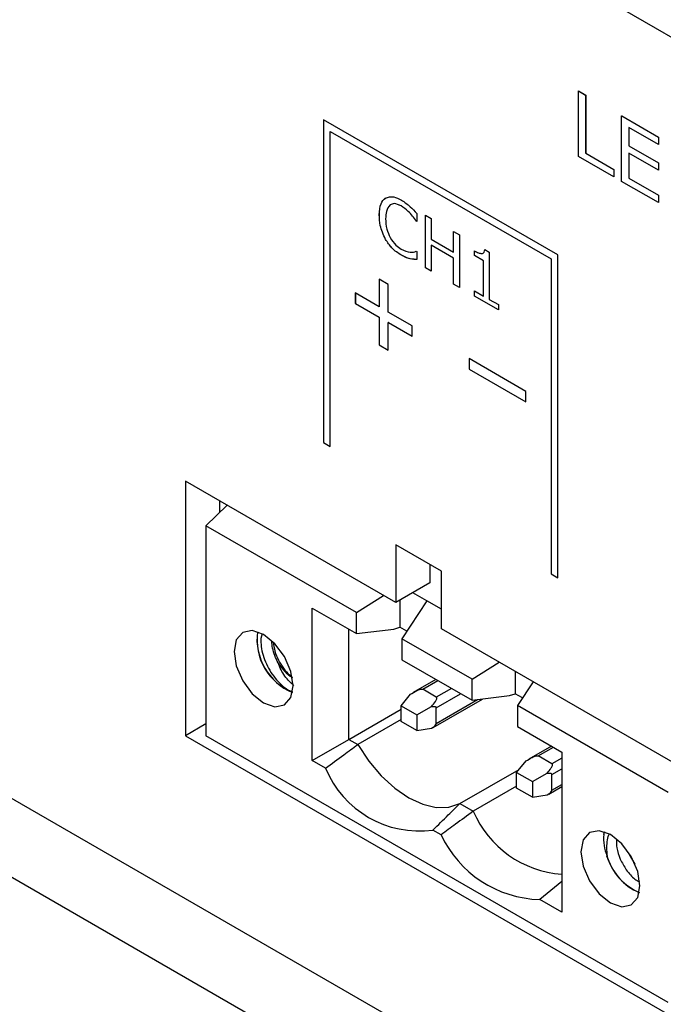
# Model space of a CAD drawing. Header units: millimetres. Extents: x 0 to 840, y 0 to 594.
# Tile 23 of 28: x 555 to 575, y 366 to 397. Entities that reach past the tile are written whole.
import ezdxf

# ---------------------------------------------------------------- set-up
doc = ezdxf.new("R2010")
doc.units = ezdxf.units.MM
doc.layers.get('0').update_dxf_attribs({"color": 3, "lineweight": 30})

msp = doc.modelspace()

# ---------------------------------------------------------------- linework, layer by layer
for p, q in [((519.163, 428.378), (603.294, 379.81)), ((513.499, 396.137), (608.958, 341.029)), ((572.171, 392.395), (572.171, 394.437)), ((572.171, 394.437), (572.395, 394.308)), ((572.171, 394.437), (572.172, 394.437)), ((572.172, 394.437), (572.396, 394.308)), ((572.395, 394.308), (572.395, 392.499)), ((572.395, 394.308), (572.396, 394.308)), ((572.396, 394.308), (572.396, 392.499)), ((513.499, 393.687), (608.958, 338.58)), ((571.531, 389.336), (564.248, 393.541)), ((564.248, 393.541), (564.248, 383.497)), ((564.249, 393.54), (564.249, 383.498)), ((573.514, 393.662), (574.655, 393.003)), ((573.514, 393.662), (573.515, 393.662)), ((573.514, 391.62), (573.514, 393.662)), ((573.515, 393.662), (574.656, 393.003)), ((574.655, 392.77), (573.738, 393.3)), ((573.738, 393.3), (573.738, 392.731)), ((573.738, 393.3), (573.738, 392.732)), ((564.461, 393.174), (564.46, 393.173)), ((564.46, 383.375), (564.46, 393.173)), ((564.46, 393.173), (571.319, 389.214)), ((564.461, 393.174), (571.32, 389.214)), ((574.655, 393.003), (574.656, 393.003)), ((574.655, 393.003), (574.655, 392.77)), ((574.656, 393.003), (574.656, 392.771)), ((519.163, 392.867), (603.294, 344.299)), ((573.738, 392.731), (573.738, 392.732)), ((573.738, 392.732), (574.656, 392.202)), ((573.738, 392.731), (574.655, 392.202)), ((574.655, 392.77), (574.656, 392.771)), ((573.268, 391.762), (572.171, 392.395)), ((572.395, 392.499), (573.268, 391.995)), ((572.395, 392.499), (572.396, 392.499)), ((572.396, 392.499), (573.268, 391.995)), ((574.655, 391.969), (573.738, 392.499)), ((573.738, 392.499), (573.738, 391.724)), ((573.738, 392.499), (573.738, 391.724)), ((573.268, 391.995), (573.268, 391.762)), ((573.268, 391.995), (573.268, 391.995)), ((573.268, 391.995), (573.268, 391.763)), ((574.655, 392.202), (574.655, 391.969)), ((574.655, 392.202), (574.656, 392.202)), ((574.656, 392.202), (574.656, 391.97)), ((573.268, 391.762), (573.268, 391.763)), ((573.738, 391.724), (574.655, 391.194)), ((573.738, 391.724), (573.738, 391.724)), ((573.738, 391.724), (574.656, 391.195)), ((574.655, 391.969), (574.656, 391.97)), ((574.655, 390.962), (573.514, 391.62)), ((574.655, 391.194), (574.656, 391.195)), ((574.655, 391.194), (574.655, 390.962)), ((574.656, 391.195), (574.656, 390.962)), ((566.661, 390.861), (566.66, 390.861)), ((574.655, 390.962), (574.656, 390.962)), ((565.984, 390.578), (565.983, 390.578)), ((567.147, 390.625), (567.147, 390.373)), ((567.415, 390.569), (567.594, 390.466)), ((567.415, 388.936), (567.415, 390.569)), ((567.416, 388.937), (567.416, 390.569)), ((567.594, 390.466), (567.594, 389.825)), ((567.147, 390.373), (567.133, 390.381)), ((567.147, 390.374), (567.133, 390.381)), ((567.133, 390.381), (567.133, 390.381)), ((568.292, 390.063), (568.471, 389.96)), ((568.292, 389.422), (568.292, 390.063)), ((568.293, 389.422), (568.293, 390.062)), ((568.471, 389.96), (568.471, 388.326)), ((566.176, 389.82), (566.175, 389.82)), ((567.594, 389.825), (568.292, 389.422)), ((567.594, 389.639), (567.594, 388.833)), ((568.292, 389.236), (567.594, 389.639)), ((567.595, 389.639), (567.594, 389.639)), ((568.293, 389.236), (567.595, 389.639)), ((566.671, 389.325), (566.67, 389.325)), ((567.133, 389.45), (567.147, 389.443)), ((567.147, 389.443), (567.147, 389.194)), ((568.293, 389.422), (568.292, 389.422)), ((568.292, 388.43), (568.292, 389.236)), ((568.293, 389.236), (568.292, 389.236)), ((568.293, 388.43), (568.293, 389.236)), ((568.937, 389.319), (568.937, 389.464)), ((568.937, 389.319), (568.937, 389.463)), ((569.223, 389.153), (568.937, 389.319)), ((569.224, 389.154), (568.937, 389.319)), ((568.937, 389.319), (568.937, 389.319)), ((569.258, 389.506), (569.402, 389.422)), ((569.402, 389.422), (569.402, 387.954)), ((571.531, 379.293), (571.531, 389.336)), ((566.944, 389.217), (566.943, 389.216)), ((567.416, 388.937), (567.415, 388.936)), ((567.594, 388.833), (567.415, 388.936)), ((567.594, 388.834), (567.416, 388.937)), ((569.224, 389.154), (569.223, 389.153)), ((569.223, 388.058), (569.223, 389.153)), ((569.224, 388.058), (569.224, 389.154)), ((571.319, 389.214), (571.319, 379.415)), ((571.32, 389.214), (571.319, 389.214)), ((571.32, 389.214), (571.32, 379.416)), ((566.263, 388.417), (565.98, 388.58)), ((565.98, 388.58), (565.98, 387.723)), ((565.981, 388.58), (565.981, 387.723)), ((566.263, 387.56), (566.263, 388.417)), ((568.471, 388.326), (568.292, 388.43)), ((568.293, 388.43), (568.292, 388.43)), ((568.471, 388.327), (568.293, 388.43)), ((565.98, 387.723), (565.238, 388.152)), ((565.238, 388.152), (565.238, 387.825)), ((565.239, 388.151), (565.239, 387.825)), ((568.937, 388.223), (569.223, 388.058)), ((568.937, 388.058), (568.937, 388.223)), ((568.937, 388.058), (568.937, 388.223)), ((569.689, 387.624), (568.937, 388.058)), ((569.689, 387.625), (568.937, 388.058)), ((568.937, 388.058), (568.937, 388.058)), ((569.224, 388.058), (569.223, 388.058)), ((565.238, 387.825), (565.98, 387.396)), ((565.239, 387.825), (565.238, 387.825)), ((565.239, 387.825), (565.981, 387.397)), ((565.981, 387.723), (565.98, 387.723)), ((569.402, 387.954), (569.689, 387.789)), ((569.689, 387.789), (569.689, 387.624)), ((565.981, 387.397), (565.98, 387.396)), ((565.98, 387.396), (565.98, 386.539)), ((565.981, 387.397), (565.981, 386.54)), ((567.006, 387.131), (566.263, 387.56)), ((566.264, 387.234), (566.263, 387.233)), ((566.263, 386.376), (566.263, 387.233)), ((566.263, 387.233), (567.006, 386.805)), ((566.264, 387.234), (567.006, 386.805)), ((567.006, 386.805), (567.006, 387.131)), ((565.981, 386.54), (565.98, 386.539)), ((565.98, 386.539), (566.263, 386.376)), ((565.981, 386.54), (566.263, 386.377)), ((570.541, 385.09), (568.773, 386.111)), ((568.773, 386.111), (568.773, 385.784)), ((568.774, 386.11), (568.774, 385.784)), ((568.773, 385.784), (570.541, 384.764)), ((568.774, 385.784), (568.773, 385.784)), ((568.774, 385.784), (570.541, 384.764)), ((570.541, 384.764), (570.541, 385.09)), ((564.249, 383.498), (564.248, 383.497)), ((564.248, 383.497), (564.46, 383.375)), ((564.249, 383.498), (564.46, 383.376)), ((566.497, 378.525), (559.956, 382.301)), ((559.956, 382.301), (559.956, 374.38)), ((561.016, 381.688), (561.016, 381.321)), ((561.255, 381.551), (560.592, 380.913)), ((560.592, 380.913), (560.592, 374.38)), ((565.273, 378.21), (560.592, 380.913)), ((567.911, 379.505), (566.497, 380.321)), ((566.497, 380.321), (566.497, 378.525)), ((567.557, 379.709), (567.557, 379.137)), ((567.911, 377.708), (567.911, 379.505)), ((567.557, 379.137), (566.497, 378.525)), ((571.32, 379.416), (571.319, 379.415)), ((571.319, 379.415), (571.531, 379.293)), ((571.32, 379.416), (571.531, 379.294)), ((567.465, 378.578), (567.027, 378.831)), ((565.273, 378.21), (566.113, 378.746)), ((566.617, 378.594), (566.617, 377.761)), ((567.465, 378.578), (566.687, 377.394)), ((567.911, 378.321), (567.465, 378.578)), ((563.901, 378.349), (565.273, 377.557)), ((563.901, 373.613), (563.901, 378.349)), ((565.273, 377.557), (565.273, 378.21)), ((565.033, 374.266), (565.033, 377.696)), ((565.273, 377.557), (566.438, 377.701)), ((566.438, 377.701), (566.617, 377.761)), ((566.843, 377.631), (566.617, 377.761)), ((580.865, 370.23), (567.911, 377.708)), ((562.343, 377.55), (562.304, 377.403)), ((568.865, 376.137), (566.687, 377.394)), ((566.687, 377.394), (566.687, 376.741)), ((566.687, 376.741), (568.865, 375.483)), ((568.865, 376.137), (569.705, 376.673)), ((570.209, 376.382), (570.209, 375.687)), ((567.743, 376.131), (567.037, 375.724)), ((567.331, 375.826), (567.801, 376.098)), ((568.865, 375.483), (568.865, 376.137)), ((570.766, 376.06), (570.28, 375.32)), ((567.755, 375.581), (567.331, 375.826)), ((568.226, 375.853), (567.755, 375.581)), ((566.659, 375.316), (566.951, 375.671)), ((567.662, 374.643), (569.187, 375.523)), ((567.755, 375.254), (568.509, 375.689)), ((567.755, 374.764), (569.037, 375.505)), ((568.865, 375.483), (570.03, 375.628)), ((570.03, 375.628), (570.209, 375.687)), ((570.435, 375.557), (570.209, 375.687)), ((565.033, 374.266), (566.659, 375.205)), ((566.659, 375.316), (567.154, 375.03)), ((566.659, 374.826), (566.659, 375.316)), ((567.154, 375.03), (567.605, 375.293)), ((567.755, 374.764), (567.755, 375.254)), ((574.961, 372.618), (570.28, 375.32)), ((570.28, 375.32), (570.28, 374.667)), ((566.659, 374.883), (565.312, 374.105)), ((567.154, 375.03), (567.154, 374.54)), ((560.592, 374.748), (559.956, 374.38)), ((567.154, 374.54), (566.659, 374.826)), ((567.154, 374.54), (567.605, 374.613)), ((567.605, 374.613), (567.66, 374.646)), ((570.28, 374.667), (571.651, 373.875)), ((559.956, 374.38), (589.965, 357.056)), ((574.961, 366.086), (560.592, 374.38)), ((563.901, 373.613), (565.033, 374.266)), ((565.033, 374.266), (565.312, 374.105)), ((571.335, 374.058), (570.629, 373.65)), ((570.923, 373.752), (571.394, 374.024)), ((564.31, 373.377), (563.901, 373.613)), ((571.347, 373.507), (570.923, 373.752)), ((571.651, 373.683), (571.347, 373.507)), ((571.651, 373.875), (571.651, 368.894)), ((568.487, 372.272), (570.327, 373.334)), ((570.251, 373.242), (570.543, 373.597)), ((571.347, 373.181), (571.651, 373.356)), ((570.251, 373.242), (570.746, 372.956)), ((570.251, 372.752), (570.251, 373.242)), ((570.746, 372.956), (571.197, 373.22)), ((571.347, 372.691), (571.347, 373.181)), ((570.251, 372.809), (568.904, 372.031)), ((570.746, 372.466), (570.251, 372.752)), ((570.746, 372.956), (570.746, 372.466)), ((571.254, 372.569), (571.651, 372.799)), ((571.347, 372.691), (571.651, 372.866)), ((570.746, 372.466), (571.197, 372.539)), ((571.197, 372.539), (571.252, 372.572)), ((568.487, 372.272), (568.904, 372.031)), ((567.902, 371.304), (567.651, 371.449)), ((572.973, 371.395), (572.96, 371.313)), ((572.96, 371.313), (572.973, 371.365)), ((572.978, 371.393), (572.973, 371.365)), ((573.088, 370.564), (573.057, 370.632)), ((573.93, 370.389), (573.763, 370.693)), ((571.651, 369.845), (570.969, 369.288)), ((571.651, 368.894), (570.969, 369.288))]:
    msp.add_line(p, q)
at = {"flags": 128}
for points in [[(563.307, 375.936), (563.238, 376.383), (563.038, 376.842), (562.74, 377.244), (562.388, 377.528), (562.036, 377.651), (561.738, 377.593), (561.539, 377.363), (561.469, 376.997), (561.539, 376.551), (561.738, 376.091), (562.036, 375.689), (562.388, 375.405), (562.74, 375.283), (563.038, 375.341), (563.238, 375.57), (563.307, 375.936)], [(565.312, 374.105), (565.656, 373.594), (566.044, 373.138), (566.464, 372.753), (566.9, 372.454), (567.335, 372.25), (567.755, 372.151), (568.143, 372.158), (568.487, 372.272)], [(574.084, 369.715), (574.014, 370.162), (573.815, 370.621), (573.516, 371.023), (573.165, 371.307), (572.813, 371.429), (572.515, 371.372), (572.315, 371.142), (572.245, 370.776), (572.315, 370.33), (572.515, 369.87), (572.813, 369.468), (573.165, 369.184), (573.516, 369.062), (573.815, 369.12), (574.014, 369.349), (574.084, 369.715)]]:
    msp.add_lwpolyline(points, dxfattribs=at)
for centre, radius, start, end in [((563.964, 377.376), 1.783, 172.2861, 247.7085), ((563.962, 377.375), 1.776, 172.2802, 247.7144), ((564.069, 377.398), 1.44, 211.4163, 236.8978), ((567.229, 374.576), 3.156, 202.3319, 277.6735), ((571.882, 373.303), 3.238, 203.1257, 265.9126), ((571.064, 372.774), 3.487, 204.9375, 268.4396), ((574.491, 371.185), 1.537, 175.2334, 201.0807), ((574.751, 371.132), 1.767, 196.4435, 247.0817), ((574.722, 371.101), 1.721, 198.1769, 247.5281)]:
    msp.add_arc(centre, radius, start, end)
for points, knots in [([(565.983, 390.578), (565.99, 390.706), (566.001, 390.934), (566.121, 391.054), (566.173, 391.106)], [0, 0, 0, 0, 0.5604, 1, 1, 1, 1]), ([(565.984, 390.578), (565.99, 390.706), (566.002, 390.934), (566.121, 391.054), (566.174, 391.107)], [0, 0, 0, 0, 0.5604, 1, 1, 1, 1]), ([(566.173, 391.106), (566.256, 391.131), (566.404, 391.177), (566.589, 391.082), (566.671, 391.04)], [0, 0, 0, 0, 0.558295, 1, 1, 1, 1]), ([(566.317, 390.891), (566.271, 390.83), (566.187, 390.722), (566.182, 390.542), (566.18, 390.463)], [0, 0, 0, 0, 0.558124, 1, 1, 1, 1]), ([(566.66, 390.861), (566.587, 390.895), (566.455, 390.958), (566.359, 390.911), (566.317, 390.891)], [0, 0, 0, 0, 0.559583, 1, 1, 1, 1]), ([(566.661, 390.861), (566.587, 390.896), (566.456, 390.958), (566.36, 390.912), (566.318, 390.891)], [0, 0, 0, 0, 0.559583, 1, 1, 1, 1]), ([(567.133, 390.381), (567.053, 390.493), (566.91, 390.693), (566.736, 390.809), (566.66, 390.861)], [0, 0, 0, 0, 0.5597809, 1, 1, 1, 1]), ([(567.133, 390.381), (567.053, 390.493), (566.911, 390.693), (566.737, 390.81), (566.661, 390.861)], [0, 0, 0, 0, 0.5597809, 1, 1, 1, 1]), ([(566.671, 391.04), (566.764, 390.978), (566.93, 390.867), (567.08, 390.699), (567.147, 390.625)], [0, 0, 0, 0, 0.559441, 1, 1, 1, 1]), ([(566.175, 389.82), (566.11, 389.967), (565.994, 390.231), (565.986, 390.471), (565.983, 390.578)], [0, 0, 0, 0, 0.5580112, 1, 1, 1, 1]), ([(566.176, 389.82), (566.111, 389.967), (565.994, 390.231), (565.987, 390.472), (565.984, 390.578)], [0, 0, 0, 0, 0.5580112, 1, 1, 1, 1]), ([(566.18, 390.463), (566.184, 390.357), (566.192, 390.167), (566.283, 389.963), (566.323, 389.873)], [0, 0, 0, 0, 0.560353, 1, 1, 1, 1]), ([(566.323, 389.873), (566.379, 389.789), (566.478, 389.637), (566.606, 389.553), (566.662, 389.516)], [0, 0, 0, 0, 0.558448, 1, 1, 1, 1]), ([(566.67, 389.325), (566.567, 389.392), (566.382, 389.511), (566.238, 389.725), (566.175, 389.82)], [0, 0, 0, 0, 0.560391, 1, 1, 1, 1]), ([(566.671, 389.325), (566.567, 389.392), (566.383, 389.511), (566.239, 389.726), (566.176, 389.82)], [0, 0, 0, 0, 0.560391, 1, 1, 1, 1]), ([(566.662, 389.516), (566.759, 389.471), (566.934, 389.39), (567.072, 389.432), (567.133, 389.45)], [0, 0, 0, 0, 0.559231, 1, 1, 1, 1]), ([(566.943, 389.216), (566.893, 389.23), (566.803, 389.253), (566.711, 389.303), (566.67, 389.325)], [0, 0, 0, 0, 0.560004, 1, 1, 1, 1]), ([(566.944, 389.217), (566.894, 389.23), (566.804, 389.253), (566.711, 389.303), (566.671, 389.325)], [0, 0, 0, 0, 0.560004, 1, 1, 1, 1]), ([(568.937, 389.463), (568.98, 389.44), (569.057, 389.397), (569.13, 389.384), (569.163, 389.378)], [0, 0, 0, 0, 0.560891, 1, 1, 1, 1]), ([(569.163, 389.378), (569.178, 389.381), (569.208, 389.386), (569.248, 389.424), (569.254, 389.475), (569.258, 389.506)], [0, 0, 0, 0, 0.28053, 0.560631, 1, 1, 1, 1]), ([(569.197, 389.388), (569.2, 389.388), (569.218, 389.393), (569.248, 389.426), (569.255, 389.476), (569.258, 389.506)], [0, 0, 0, 0, 0.083573, 0.440353, 1, 1, 1, 1]), ([(567.147, 389.194), (567.109, 389.196), (567.043, 389.198), (566.974, 389.211), (566.943, 389.216)], [0, 0, 0, 0, 0.560072, 1, 1, 1, 1]), ([(567.147, 389.195), (567.11, 389.196), (567.044, 389.198), (566.974, 389.211), (566.944, 389.217)], [0, 0, 0, 0, 0.560072, 1, 1, 1, 1]), ([(562.304, 377.403), (562.303, 377.321), (562.303, 377.157), (562.364, 376.885), (562.467, 376.611), (562.612, 376.348), (562.788, 376.112), (562.987, 375.919), (563.157, 375.795), (563.254, 375.76), (563.284, 375.75)], [0, 0, 0, 0, 0.1308387, 0.262836, 0.3959919, 0.5303065, 0.6657797, 0.8024116, 0.9402022, 1, 1, 1, 1]), ([(562.841, 376.648), (562.804, 376.723), (562.729, 376.872), (562.66, 377.108), (562.647, 377.255), (562.641, 377.326)], [0, 0, 0, 0, 0.3391447, 0.6782895, 1, 1, 1, 1]), ([(562.687, 377.291), (562.701, 377.199), (562.728, 377.013), (562.844, 376.728), (563.002, 376.475), (563.15, 376.301), (563.238, 376.242), (563.261, 376.227)], [0, 0, 0, 0, 0.228419, 0.459284, 0.690148, 0.921013, 1, 1, 1, 1]), ([(563.329, 375.943), (563.281, 375.982), (563.184, 376.061), (563.048, 376.232), (562.927, 376.429), (562.869, 376.576), (562.841, 376.648)], [0, 0, 0, 0, 0.2471938, 0.5064325, 0.7573634, 1, 1, 1, 1]), ([(566.951, 375.671), (567.013, 375.709), (567.111, 375.769), (567.233, 375.823), (567.296, 375.833), (567.319, 375.831), (567.327, 375.828), (567.331, 375.826)], [0, 0, 0, 0, 0.536774, 0.834698, 0.92915, 0.966406, 1, 1, 1, 1]), ([(567.605, 375.293), (567.648, 375.343), (567.714, 375.42), (567.769, 375.513), (567.772, 375.558), (567.765, 375.573), (567.758, 375.579), (567.755, 375.581)], [0, 0, 0, 0, 0.536446, 0.831157, 0.925896, 0.964332, 1, 1, 1, 1]), ([(567.605, 375.293), (567.644, 375.296), (567.696, 375.3), (567.742, 375.281), (567.754, 375.267), (567.755, 375.258), (567.755, 375.254)], [0, 0, 0, 0, 0.652179, 0.853826, 0.931291, 1, 1, 1, 1]), ([(567.605, 374.613), (567.636, 374.635), (567.685, 374.668), (567.734, 374.716), (567.75, 374.744), (567.755, 374.756), (567.755, 374.762), (567.755, 374.764)], [0, 0, 0, 0, 0.530105, 0.809028, 0.910895, 0.956228, 1, 1, 1, 1]), ([(564.31, 373.377), (564.5, 373.515), (564.834, 373.758), (565.168, 374.001), (565.312, 374.105)], [0, 0, 0, 0, 0.5692656, 1, 1, 1, 1]), ([(570.543, 373.597), (570.605, 373.636), (570.703, 373.695), (570.826, 373.749), (570.888, 373.759), (570.911, 373.758), (570.919, 373.754), (570.923, 373.752)], [0, 0, 0, 0, 0.536774, 0.834698, 0.92915, 0.966406, 1, 1, 1, 1]), ([(571.197, 373.22), (571.24, 373.269), (571.306, 373.346), (571.361, 373.44), (571.364, 373.484), (571.357, 373.5), (571.351, 373.505), (571.347, 373.507)], [0, 0, 0, 0, 0.536446, 0.831157, 0.925896, 0.964332, 1, 1, 1, 1]), ([(571.197, 373.22), (571.236, 373.223), (571.288, 373.226), (571.334, 373.207), (571.346, 373.193), (571.347, 373.185), (571.347, 373.181)], [0, 0, 0, 0, 0.652179, 0.853826, 0.931291, 1, 1, 1, 1]), ([(571.197, 372.539), (571.228, 372.561), (571.277, 372.594), (571.327, 372.643), (571.343, 372.67), (571.347, 372.682), (571.347, 372.688), (571.347, 372.691)], [0, 0, 0, 0, 0.530105, 0.809028, 0.910895, 0.956228, 1, 1, 1, 1]), ([(567.651, 371.449), (567.81, 371.605), (568.089, 371.879), (568.367, 372.154), (568.487, 372.272)], [0, 0, 0, 0, 0.569266, 1, 1, 1, 1]), ([(568.904, 372.031), (568.72, 371.898), (568.386, 371.656), (568.052, 371.413), (567.902, 371.304)], [0, 0, 0, 0, 0.550579, 1, 1, 1, 1]), ([(573.087, 370.564), (573.073, 370.656), (573.044, 370.837), (573.061, 371.085), (573.091, 371.25), (573.129, 371.317), (573.133, 371.324)], [0, 0, 0, 0, 0.329085, 0.649029, 0.959842, 1, 1, 1, 1]), ([(573.354, 371.154), (573.353, 371.069), (573.351, 370.877), (573.459, 370.535), (573.591, 370.32), (573.658, 370.212)], [0, 0, 0, 0, 0.2831246, 0.6387843, 1, 1, 1, 1]), ([(573.658, 370.212), (573.744, 370.102), (573.873, 369.936), (574.016, 369.862), (574.064, 369.837)], [0, 0, 0, 0, 0.666131, 1, 1, 1, 1])]:
    msp.add_open_spline(points, degree=3, knots=knots)

doc.saveas('drawing.dxf')
